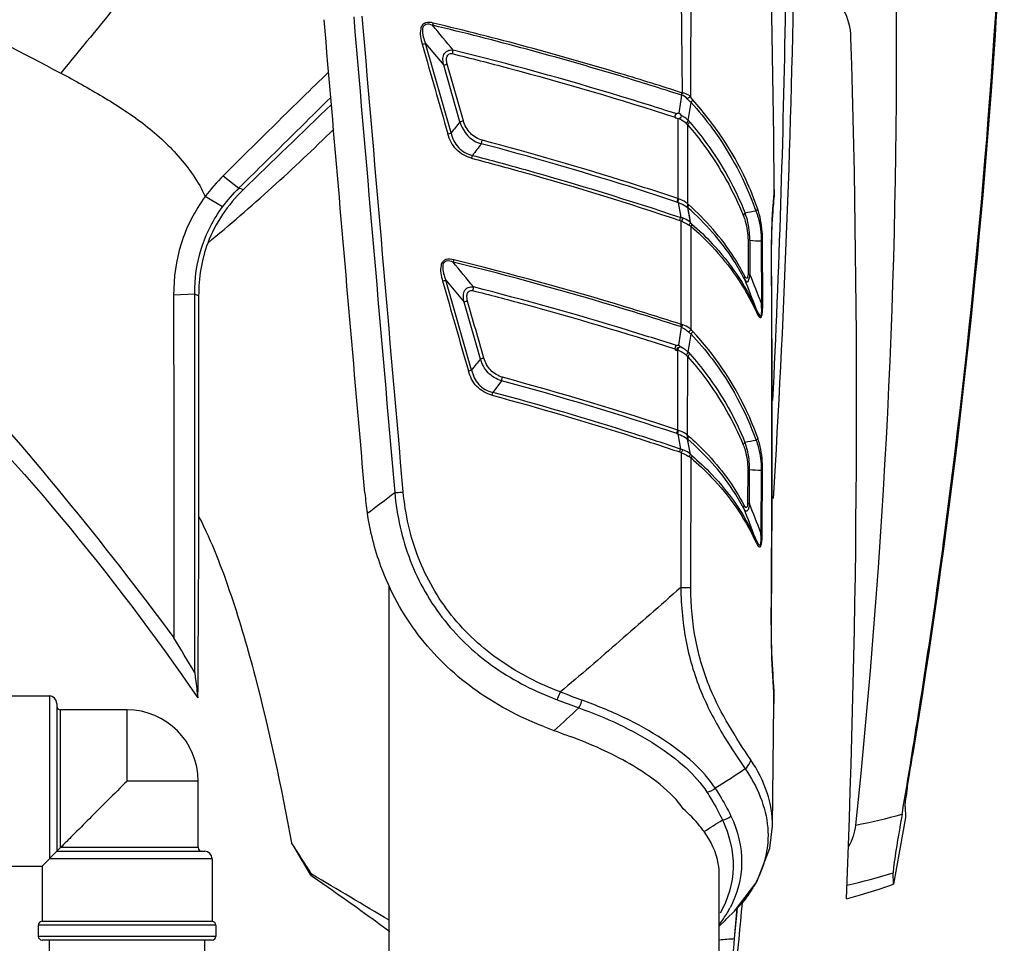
# Model space of a CAD drawing. Header units: millimetres. Extents: x 0 to 4000, y 0 to 3000.
# Tile 117 of 119: x 2702 to 2969, y 1925 to 2175. Entities that reach past the tile are written whole.
import ezdxf

# ---------------------------------------------------------------- set-up
doc = ezdxf.new("R2010")
doc.units = ezdxf.units.MM
doc.header["$LTSCALE"] = 219.99956
doc.layers.get('0').update_dxf_attribs({"linetype": 'CONTINUOUS'})
doc.layers.add('ASSI', color=7, linetype='CONTINUOUS')

msp = doc.modelspace()

# ---------------------------------------------------------------- linework, layer by layer
at = {"color": 7, "linetype": 'CONTINUOUS'}
for p, q in [((2812.21, 2168.35), (2817.15, 2162.43)), ((2821.54, 2147.12), (2817.15, 2162.43)), ((2883.31, 2147.53), (2884.06, 2152.4)), ((2757.34, 2124.17), (2752.64, 2126.95)), ((2817.71, 2104.35), (2822.68, 2098.38)), ((2827.09, 2082.99), (2822.67, 2098.38)), ((2881.44, 2091.65), (2880.71, 2086.68)), ((2883.31, 2084.87), (2884.06, 2089.77)), ((2880.13, 2085.24), (2880.16, 2085.59)), ((2880.46, 2063.78), (2880.49, 2085.48)), ((2832.78, 2077.14), (2830.45, 2073.99)), ((2802.41, 1859.78), (2802.41, 2021.49)), ((2693.49, 1991.88), (2710.49, 1991.88)), ((2712.49, 1989.88), (2712.49, 1949.88)), ((2906.07, 1956.7), (2906.51, 1989.79)), ((2942.01, 1961.88), (2942.09, 1959.03)), ((2942.09, 1959.03), (2938.86, 1941.03)), ((2712.49, 1949.88), (2708.49, 1945.88)), ((2713.49, 1950.88), (2712.49, 1949.88)), ((2712.49, 1949.88), (2752.49, 1949.88)), ((2754.49, 1947.88), (2754.49, 1930.88)), ((2693.49, 1945.88), (2708.49, 1945.88)), ((2708.49, 1945.88), (2708.49, 1930.88)), ((2891.71, 1859.78), (2891.71, 1943.54)), ((2938.86, 1941.03), (2938.77, 1944.07)), ((2895.86, 1926.3), (2896.53, 1934.61)), ((2896.54, 1933.6), (2896.63, 1934.61)), ((2895.79, 1933.66), (2893.78, 1931.68)), ((2895.86, 1933.73), (2895.79, 1933.66)), ((2895.86, 1926.3), (2896.54, 1933.6)), ((2707.49, 1929.88), (2707.49, 1926.88)), ((2754.49, 1930.88), (2708.49, 1930.88)), ((2755.49, 1929.88), (2755.49, 1926.88)), ((2754.49, 1925.88), (2708.49, 1925.88)), ((2710.49, 1911.38), (2710.49, 1925.88)), ((2752.49, 1911.38), (2752.49, 1925.88))]:
    msp.add_line(p, q, dxfattribs=at)
at = {"color": 9, "linetype": 'CONTINUOUS'}
for p, q in [((2819.15, 2144.15), (2812.21, 2168.35)), ((2822.47, 2147.39), (2818.08, 2162.7)), ((2879.7, 2148.42), (2879.89, 2148.36)), ((2879.7, 2148.42), (2879.79, 2148.39)), ((2879.79, 2148.39), (2879.89, 2148.36)), ((2880.08, 2149.33), (2879.99, 2149.36)), ((2880.08, 2149.33), (2879.99, 2149.36)), ((2880.5, 2147.95), (2880.51, 2126.39)), ((2757.48, 2132.56), (2761.77, 2129.25)), ((2762.89, 2128.78), (2761.76, 2129.26)), ((2880.55, 2125.36), (2881.28, 2121.25)), ((2883.96, 2119.9), (2883.18, 2123.95)), ((2881.42, 2092.36), (2881.44, 2120.28)), ((2884.1, 2090.99), (2884.13, 2118.83)), ((2899.98, 2115.11), (2899.48, 2115.11)), ((2899.48, 2115.11), (2899.5, 2105.96)), ((2899.98, 2115.11), (2900, 2105.96)), ((2903.06, 2114.92), (2903.43, 2114.92)), ((2903.07, 2114.92), (2903.12, 2098.03)), ((2903.48, 2098.03), (2903.43, 2114.92)), ((2905.83, 2113.96), (2905.88, 2113.97)), ((2824.68, 2080.03), (2817.71, 2104.35)), ((2899.5, 2105.96), (2900, 2105.96)), ((2749.8, 2100.55), (2744.09, 2100.31)), ((2749.8, 2100.54), (2749.88, 2100.52)), ((2749.88, 2100.52), (2750.87, 2100.1)), ((2903.48, 2098.03), (2903.12, 2098.03)), ((2879.68, 2085.74), (2879.77, 2085.72)), ((2879.68, 2085.74), (2879.77, 2085.72)), ((2880.34, 2085.53), (2880.16, 2085.59)), ((2883.15, 2062.36), (2883.18, 2083.63)), ((2880.5, 2062.75), (2881.22, 2058.65)), ((2883.9, 2057.3), (2883.15, 2061.34)), ((2881.37, 2057.69), (2881.3, 2021.18)), ((2883.99, 2021.2), (2884.06, 2056.25)), ((2899.4, 2053.13), (2899.35, 2043.9)), ((2899.92, 2053.13), (2899.4, 2053.13)), ((2899.86, 2043.9), (2899.92, 2053.13)), ((2903.06, 2052.94), (2902.97, 2035.98)), ((2903.06, 2052.94), (2903.43, 2052.93)), ((2903.34, 2035.98), (2903.43, 2052.93)), ((2899.35, 2043.9), (2899.86, 2043.9)), ((2903.34, 2035.98), (2902.97, 2035.98)), ((2905.8, 2011.1), (2905.75, 2011.1)), ((2710.49, 1991.88), (2710.49, 1947.88)), ((2906.51, 1989.95), (2906.51, 1989.79)), ((2713.49, 1950.88), (2713.49, 1988.13)), ((2750.74, 1950.88), (2713.49, 1950.88)), ((2754.49, 1947.88), (2710.49, 1947.88)), ((2895.85, 1933.74), (2895.79, 1933.66)), ((2895.86, 1933.73), (2895.79, 1933.66)), ((2755.49, 1929.88), (2707.49, 1929.88)), ((2755.49, 1926.88), (2707.49, 1926.88))]:
    msp.add_line(p, q, dxfattribs=at)
at = {"color": 7, "linetype": 'CONTINUOUS'}
for points in [[(2906.59, 2128.81), (2906.44, 2143.23), (2905.24, 2219.74)], [(2905.88, 2113.97), (2905.9, 2116.87), (2906.05, 2120.72), (2906.24, 2123.53), (2906.39, 2125.42), (2906.49, 2126.74), (2906.55, 2127.69), (2906.58, 2128.4), (2906.59, 2128.82)], [(2905.8, 2011.1), (2905.99, 2044.84), (2906.01, 2080), (2905.88, 2113.97)], [(2879.76, 2085.73), (2879.75, 2085.78), (2879.74, 2085.85), (2879.74, 2085.92)], [(2880.65, 2086.05), (2880.6, 2086.03), (2880.54, 2086.01), (2880.49, 2085.99)], [(2906.51, 1989.95), (2906.45, 1992.81), (2906.22, 1997.14), (2905.97, 2002.03), (2905.82, 2007.22), (2905.8, 2011.1)], [(2895.86, 1933.73), (2901.85, 1941.58), (2905.39, 1950.76), (2906.07, 1956.7)], [(2926.09, 1937.02), (2929.91, 1938.08), (2935, 1939.68), (2938.86, 1941.03)], [(2891.71, 1929.64), (2893.28, 1931.19), (2893.78, 1931.68)]]:
    msp.add_lwpolyline(points, dxfattribs=at)
at = {"color": 9, "linetype": 'CONTINUOUS'}
for points in [[(2880.71, 2126.32), (2880.64, 2126.34), (2880.57, 2126.37), (2880.51, 2126.39)], [(2880.23, 2125.46), (2880.33, 2125.43), (2880.44, 2125.39), (2880.55, 2125.36)], [(2883.05, 2124.06), (2883.1, 2124.02), (2883.15, 2123.98), (2883.18, 2123.95)], [(2883.95, 2119.9), (2883.7, 2121.24), (2883.18, 2123.95)], [(2881.44, 2091.65), (2881.37, 2091.69), (2881.29, 2091.73), (2881.21, 2091.76)], [(2880.19, 2062.85), (2880.29, 2062.81), (2880.39, 2062.78), (2880.5, 2062.75)], [(2883.89, 2057.3), (2883.65, 2058.64), (2883.41, 2059.98), (2883.16, 2061.33)]]:
    msp.add_lwpolyline(points, dxfattribs=at)
at = {"color": 7, "linetype": 'CONTINUOUS'}
msp.add_circle((2880.58, 2148.73), 0.784, dxfattribs=at)
at = {"color": 9, "linetype": 'CONTINUOUS'}
for centre, radius, start, end in [((-282.17, 2135.1), 3163.97, 0.35929, 1.1882), ((12879.4, 2111.6), 9995.6, 179.489095, 179.756719), ((2783.05, 2266.55), 102.44, 286.038, 286.4985), ((2852.06, 2044.33), 123.15, 106.0173, 106.4679), ((2856.42, 2029.15), 123.02, 106.018, 106.4695), ((2877.8, 2141.15), 7.5, 65.0165, 65.7979), ((2877.87, 2141.41), 8.23, 59.2929, 64.9816), ((2400.4, 2539.68), 552.67, 309.6858, 314.4514), ((2897.38, 2120.84), 17.76, 161.7858, 164.9237), ((2941.9, 1892.32), 234.18, 99.8999, 100.6277), ((2905.21, 2175.56), 60.67, 265.0545, 267.9764), ((-4494.7, 2067.8), 7400.67, 359.561023, 0.357418), ((2089.17, 1783.16), 872.73, 21.14871, 21.70809), ((2849.86, 2007.26), 95.09, 106.0288, 106.6113), ((2904.06, 2077.97), 24.89, 161.9566, 162.3243), ((2904.06, 2077.97), 24.9, 161.5899, 161.957), ((2903.7, 2078.09), 24.52, 161.2189, 161.5903), ((2904.43, 2079.18), 24.76, 164.3404, 165.2617), ((2903.81, 2079.36), 24.11, 163.8729, 164.3414), ((2854.24, 1991.97), 94.98, 106.0298, 106.6134), ((2877.27, 2077.39), 8.71, 65.9947, 68.2583), ((2604.04, 1232.27), 876.26, 71.61153, 74.84812), ((2604.98, 1235.69), 871.74, 71.59734, 74.85187), ((2981.52, 1591.54), 476.2, 99.6542, 100.0207), ((2871.74, 2060.89), 9.73, 341.9998, 346.3848), ((2905.2, 2112.81), 59.91, 264.9362, 267.9505), ((1684.27, 3521.98), 1851.89, 306.9125, 307.19926), ((2155.3, 1747.3), 801.46, 21.1122, 21.71991), ((2998.29, 2381.2), 416.02, 248.9271, 249.7965), ((2993.53, 2374.13), 410.01, 249.1885, 250.0632), ((4829.16, -158.21), 2917.45, 132.61843, 132.79637), ((2655.42, 2335.56), 445.58, 301.4014, 302.1601), ((2907.04, 2077.48), 122.4, 280.1262, 286.1816), ((2896.86, 2076.86), 139.25, 282.1818, 287.5151), ((2867.92, 1948.72), 30.21, 326.6884, 332.0589), ((2868.18, 1960.75), 38.68, 315.6975, 319.4381), ((2866.02, 1949.97), 32.48, 322.291, 326.6916), ((2816.56, 2902.12), 979.04, 274.40197, 274.64586)]:
    msp.add_arc(centre, radius, start, end, dxfattribs=at)
at = {"color": 7, "linetype": 'CONTINUOUS'}
for centre, radius, start, end in [((-437.52, 2247.29), 3350, 356.54232, 358.98828), ((-345.84, 2230.47), 3255.92, 357.20643, 359.07398), ((-321.15, 2070.87), 3250, 357.63949, 1.74578), ((6030.71, -1230.79), 4686.72, 133.80101, 134.20689), ((2880.52, 2085.92), 0.784, 25.7526, 180.0834), ((2877.11, 2053.84), 81.58, 184.9682, 188.8476), ((780.14, 823.71), 2293.24, 30.80775, 31.08106), ((2710.49, 1989.88), 2, 0, 90), ((2713.49, 1989.13), 1, 180, 270), ((3001.83, 2391.43), 437.2, 248.875, 249.873), ((936.64, 2303.8), 2033.8, 350.26496, 350.71906), ((2751.74, 1950.88), 1, 180, 270), ((2752.49, 1947.88), 2, 0, 90), ((1753.36, 1292.75), 1216.81, 32.34119, 32.81499), ((2043, 1507.55), 857.31, 30.55756, 31.24042), ((-437.52, 2247.29), 3350, 353.99836, 354.66803), ((2708.49, 1929.88), 1, 90, 180), ((2754.49, 1929.88), 1, 0, 90), ((2708.49, 1926.88), 1, 180, 270), ((2754.49, 1926.88), 1, 270, 360)]:
    msp.add_arc(centre, radius, start, end, dxfattribs=at)
for points, knots in [([(2937.67, 2255.3), (2938.76, 2230.32), (2941.29, 2130.8), (2936.39, 2031.1), (2928.56, 1956.98)], [0, 0, 0, 0, 0.25125, 1, 1, 1, 1]), ([(2943.81, 1975.8), (2947.05, 1995.62), (2958.85, 2075.21), (2965.95, 2155.49), (2968.62, 2215.8)], [0, 0, 0, 0, 0.249697, 1, 1, 1, 1]), ([(2968.82, 2215.78), (2967.93, 2195.66), (2963.19, 2115.35), (2953.73, 2035.31), (2943.99, 1975.79)], [0, 0, 0, 0, 0.250291, 1, 1, 1, 1]), ([(2795.84, 2046.78), (2794.91, 2057.42), (2791.21, 2100.09), (2787.54, 2142.75), (2784.81, 2174.77)], [0, 0, 0, 0, 0.249581, 1, 1, 1, 1]), ([(2786.02, 2160.61), (2783.67, 2158.32), (2774.12, 2149.01), (2764.62, 2139.65), (2757.48, 2132.56)], [0, 0, 0, 0, 0.24613, 1, 1, 1, 1]), ([(2761.76, 2129.26), (2763.86, 2131.32), (2772.14, 2139.48), (2780.42, 2147.65), (2786.6, 2153.75)], [0, 0, 0, 0, 0.253145, 1, 1, 1, 1]), ([(2752.64, 2126.95), (2749.78, 2123.1), (2745.38, 2114.49), (2744.09, 2104.97), (2744.09, 2100.31)], [0, 0, 0, 0, 0.507337, 1, 1, 1, 1]), ([(2749.79, 2100.55), (2749.79, 2104.75), (2750.93, 2113.2), (2754.86, 2120.8), (2757.35, 2124.15)], [0, 0, 0, 0, 0.501804, 1, 1, 1, 1]), ([(2648.31, 2105.97), (2656.44, 2099.21), (2694.72, 2064.99), (2727.52, 2024.87), (2750.67, 1991.34)], [0, 0, 0, 0, 0.205947, 1, 1, 1, 1]), ([(2660.8, 2105.81), (2668.25, 2098.12), (2697.68, 2066.83), (2724.96, 2033.51), (2744.16, 2007.59)], [0, 0, 0, 0, 0.249152, 1, 1, 1, 1]), ([(2749.79, 1998.21), (2749.79, 2006.72), (2749.79, 2040.83), (2749.8, 2074.94), (2749.8, 2100.54)], [0, 0, 0, 0, 0.249576, 1, 1, 1, 1]), ([(2880.24, 2085.83), (2880.23, 2085.81), (2880.2, 2085.77), (2880.19, 2085.73), (2880.19, 2085.71)], [0, 0, 0, 0, 0.504352, 1, 1, 1, 1]), ([(2880.19, 2085.71), (2880.19, 2085.69), (2880.19, 2085.66), (2880.2, 2085.63), (2880.21, 2085.61)], [0, 0, 0, 0, 0.468454, 1, 1, 1, 1]), ([(2880.49, 2085.99), (2880.44, 2085.96), (2880.36, 2085.92), (2880.28, 2085.86), (2880.24, 2085.83)], [0, 0, 0, 0, 0.50134, 1, 1, 1, 1]), ([(2880.84, 2086.13), (2880.81, 2086.12), (2880.75, 2086.09), (2880.69, 2086.06), (2880.66, 2086.04)], [0, 0, 0, 0, 0.496599, 1, 1, 1, 1]), ([(2844.26, 1983.61), (2837.54, 1986.2), (2824.94, 1992.84), (2811.96, 2005.37), (2804.29, 2017.15), (2799.33, 2028.17), (2797.26, 2036.43), (2796.5, 2041.29)], [0, 0, 0, 0, 0.281891, 0.544093, 0.676544, 0.81052, 1, 1, 1, 1]), ([(2750.95, 2040.35), (2754.41, 2033.53), (2759.94, 2019.18), (2768.47, 1989.76), (2773.2, 1967.24), (2776, 1952.18)], [0, 0, 0, 0, 0.249921, 0.499935, 1, 1, 1, 1]), ([(2749.79, 1998.21), (2749.86, 1997.61), (2750.14, 1995.32), (2750.44, 1993.03), (2750.67, 1991.34)], [0, 0, 0, 0, 0.261448, 1, 1, 1, 1]), ([(2881.95, 1961.36), (2881.95, 1961.36), (2880.49, 1963.6), (2876.17, 1968.02), (2865.69, 1974.98), (2857.03, 1978.87), (2851.39, 1980.93)], [0, 0, 0, 0, 0.000502, 0.27923, 0.54647, 1, 1, 1, 1]), ([(2942.01, 1961.88), (2941.99, 1962.36), (2942.2, 1963.84), (2942.56, 1966.77), (2943.21, 1970.94), (2943.71, 1974.09), (2943.99, 1975.79)], [0, 0, 0, 0, 0.101309, 0.318024, 0.632085, 1, 1, 1, 1]), ([(2731.49, 1968.88), (2729.75, 1967.15), (2726.36, 1963.74), (2721.47, 1958.86), (2717.21, 1954.59), (2714.6, 1952), (2713.49, 1950.88)], [0, 0, 0, 0, 0.289292, 0.566607, 0.814371, 1, 1, 1, 1]), ([(2887.58, 1955.25), (2887.2, 1955.77), (2885.49, 1957.96), (2883.53, 1959.95), (2881.95, 1961.36)], [0, 0, 0, 0, 0.234557, 1, 1, 1, 1]), ([(2941.15, 1959.9), (2940.5, 1956.14), (2939.65, 1951.32), (2938.91, 1946.04), (2938.76, 1944.51), (2938.77, 1944.07)], [0, 0, 0, 0, 0.713822, 0.916981, 1, 1, 1, 1]), ([(2891.71, 1943.54), (2891.71, 1944.53), (2891.34, 1948.71), (2889.45, 1952.67), (2887.58, 1955.25)], [0, 0, 0, 0, 0.23695, 1, 1, 1, 1]), ([(2781.42, 1943.7), (2781.39, 1943.65), (2781.33, 1943.55), (2781.27, 1943.46), (2781.25, 1943.41)], [0, 0, 0, 0, 0.504729, 1, 1, 1, 1]), ([(2781.25, 1943.41), (2783.15, 1942.1), (2790.3, 1937.11), (2797.38, 1932.02), (2802.54, 1928.22)], [0, 0, 0, 0, 0.265382, 1, 1, 1, 1]), ([(2893.83, 1899.14), (2893.74, 1899.78), (2893.83, 1902.24), (2894.17, 1907.76), (2894.92, 1916.17), (2895.53, 1922.78), (2895.86, 1926.3)], [0, 0, 0, 0, 0.071012, 0.269116, 0.610556, 1, 1, 1, 1])]:
    msp.add_open_spline(points, degree=3, knots=knots, dxfattribs=at)
at = {"color": 9, "linetype": 'CONTINUOUS'}
for points, knots in [([(2774.89, 2238.62), (2765, 2225.6), (2744.99, 2199.17), (2724.29, 2173.26), (2713.55, 2160.33)], [0, 0, 0, 0, 0.493169, 1, 1, 1, 1]), ([(2627.57, 2200.13), (2635.5, 2196.98), (2664.69, 2184.9), (2693.18, 2171.14), (2713.55, 2160.33)], [0, 0, 0, 0, 0.270025, 1, 1, 1, 1]), ([(2814.34, 2173.86), (2813.65, 2174.03), (2812.52, 2174.18), (2811.28, 2173.34), (2810.74, 2171.98), (2810.83, 2170.18), (2811.15, 2168.8), (2811.34, 2168.12)], [0, 0, 0, 0, 0.24862, 0.37339, 0.498839, 0.749033, 1, 1, 1, 1]), ([(2814.17, 2173.25), (2813.59, 2173.46), (2812.58, 2173.79), (2811.49, 2172.95), (2811.36, 2171.98), (2811.43, 2171.05), (2811.69, 2169.82), (2811.99, 2168.93), (2812.21, 2168.35)], [0, 0, 0, 0, 0.248545, 0.372029, 0.497408, 0.623038, 0.74873, 1, 1, 1, 1]), ([(2881.74, 2154.94), (2876.2, 2156.73), (2853.93, 2163.69), (2831.38, 2169.79), (2814.34, 2173.86)], [0, 0, 0, 0, 0.249206, 1, 1, 1, 1]), ([(2881.48, 2154.35), (2875.96, 2156.14), (2853.71, 2163.09), (2831.19, 2169.18), (2814.17, 2173.25)], [0, 0, 0, 0, 0.249214, 1, 1, 1, 1]), ([(2817.15, 2162.43), (2817.05, 2162.91), (2816.9, 2163.88), (2817.03, 2165.4), (2818.16, 2166.53), (2819.21, 2166.64), (2819.68, 2166.55)], [0, 0, 0, 0, 0.251405, 0.501802, 0.750334, 1, 1, 1, 1]), ([(2818.08, 2162.7), (2818, 2163.08), (2817.91, 2163.8), (2817.94, 2164.82), (2818.54, 2165.53), (2819.13, 2165.66), (2819.43, 2165.59)], [0, 0, 0, 0, 0.302859, 0.581581, 0.759808, 1, 1, 1, 1]), ([(2819.43, 2165.59), (2824.51, 2164.33), (2844.75, 2159.14), (2864.8, 2153.23), (2879.7, 2148.42)], [0, 0, 0, 0, 0.250614, 1, 1, 1, 1]), ([(2879.99, 2149.36), (2875.03, 2150.96), (2855.08, 2157.22), (2834.92, 2162.78), (2819.69, 2166.55)], [0, 0, 0, 0, 0.249272, 1, 1, 1, 1]), ([(2713.55, 2160.33), (2717.39, 2158.31), (2724.97, 2154.08), (2735.97, 2147.03), (2744.12, 2139.67), (2749.52, 2132.77), (2751.78, 2128.97), (2752.64, 2126.95)], [0, 0, 0, 0, 0.248712, 0.498116, 0.748317, 0.874149, 1, 1, 1, 1]), ([(2883.89, 2154.05), (2883.76, 2154.16), (2883.12, 2154.62), (2882.34, 2154.87), (2881.74, 2154.94)], [0, 0, 0, 0, 0.227288, 1, 1, 1, 1]), ([(2884.06, 2152.4), (2886.07, 2150.2), (2893.35, 2141.34), (2898.81, 2131.01), (2901.64, 2123.01)], [0, 0, 0, 0, 0.260106, 1, 1, 1, 1]), ([(2902.08, 2123.68), (2901.16, 2126.3), (2896.87, 2136.92), (2890.38, 2146.64), (2884.55, 2153.07)], [0, 0, 0, 0, 0.242251, 1, 1, 1, 1]), ([(2821.54, 2147.13), (2821.96, 2145.76), (2823.37, 2143.15), (2825.97, 2141.56), (2827.36, 2141.22)], [0, 0, 0, 0, 0.500796, 1, 1, 1, 1]), ([(2827.61, 2142.16), (2826.41, 2142.51), (2824.08, 2143.84), (2822.86, 2146.18), (2822.47, 2147.39)], [0, 0, 0, 0, 0.497429, 1, 1, 1, 1]), ([(2883.74, 2147.05), (2885.37, 2145.17), (2891.35, 2137.64), (2896.06, 2129.1), (2898.71, 2122.48)], [0, 0, 0, 0, 0.258235, 1, 1, 1, 1]), ([(2883.18, 2146.28), (2884.81, 2144.41), (2890.81, 2136.89), (2895.56, 2128.38), (2898.25, 2121.77)], [0, 0, 0, 0, 0.257954, 1, 1, 1, 1]), ([(2824.72, 2137.3), (2823.18, 2137.71), (2820.2, 2139.36), (2818.73, 2142.37), (2818.29, 2143.91)], [0, 0, 0, 0, 0.499039, 1, 1, 1, 1]), ([(2819.15, 2144.15), (2819.49, 2142.72), (2820.75, 2139.89), (2823.54, 2138.4), (2824.97, 2138.08)], [0, 0, 0, 0, 0.501246, 1, 1, 1, 1]), ([(2880.51, 2126.4), (2876.15, 2127.85), (2858.65, 2133.52), (2840.97, 2138.63), (2827.61, 2142.16)], [0, 0, 0, 0, 0.249315, 1, 1, 1, 1]), ([(2880.23, 2125.46), (2875.88, 2126.91), (2858.36, 2132.59), (2840.67, 2137.71), (2827.31, 2141.23)], [0, 0, 0, 0, 0.249321, 1, 1, 1, 1]), ([(2824.72, 2137.3), (2829.47, 2136.06), (2848.39, 2130.93), (2867.14, 2125.16), (2881.06, 2120.49)], [0, 0, 0, 0, 0.250626, 1, 1, 1, 1]), ([(2824.97, 2138.07), (2829.72, 2136.83), (2848.63, 2131.7), (2867.36, 2125.93), (2881.28, 2121.26)], [0, 0, 0, 0, 0.250633, 1, 1, 1, 1]), ([(2906.58, 2128.54), (2906.54, 2126.68), (2905.96, 2121.84), (2905.8, 2116.97), (2905.83, 2113.96)], [0, 0, 0, 0, 0.382597, 1, 1, 1, 1]), ([(2906.59, 2128.81), (2906.59, 2128.76), (2906.59, 2128.68), (2906.58, 2128.59), (2906.58, 2128.54)], [0, 0, 0, 0, 0.477999, 1, 1, 1, 1]), ([(2883.17, 2124.96), (2883.01, 2125.11), (2882.27, 2125.7), (2881.39, 2126.07), (2880.71, 2126.32)], [0, 0, 0, 0, 0.228299, 1, 1, 1, 1]), ([(2880.55, 2125.36), (2880.78, 2125.28), (2881.66, 2124.94), (2882.53, 2124.51), (2883.05, 2124.06)], [0, 0, 0, 0, 0.267916, 1, 1, 1, 1]), ([(2883.4, 2124.78), (2883.37, 2124.81), (2883.3, 2124.87), (2883.23, 2124.93), (2883.19, 2124.96)], [0, 0, 0, 0, 0.503952, 1, 1, 1, 1]), ([(2898.54, 2104.62), (2897.64, 2106.37), (2893.48, 2113.5), (2887.92, 2119.8), (2883.2, 2123.93)], [0, 0, 0, 0, 0.238488, 1, 1, 1, 1]), ([(2898.6, 2105.41), (2897.71, 2107.16), (2893.61, 2114.31), (2888.09, 2120.61), (2883.4, 2124.78)], [0, 0, 0, 0, 0.238385, 1, 1, 1, 1]), ([(2901.64, 2123.01), (2901.86, 2122.46), (2902.73, 2119.85), (2903.08, 2117.07), (2903.06, 2114.92)], [0, 0, 0, 0, 0.216722, 1, 1, 1, 1]), ([(2903.43, 2114.92), (2903.43, 2115.75), (2903.3, 2118.7), (2902.77, 2121.66), (2902.08, 2123.68)], [0, 0, 0, 0, 0.278628, 1, 1, 1, 1]), ([(2881.44, 2120.28), (2881.57, 2120.47), (2881.74, 2120.7), (2881.88, 2120.94), (2881.9, 2120.99)], [0, 0, 0, 0, 0.801072, 1, 1, 1, 1]), ([(2883.96, 2119.89), (2883.83, 2120.01), (2883.22, 2120.5), (2882.51, 2120.84), (2881.96, 2121.06)], [0, 0, 0, 0, 0.232097, 1, 1, 1, 1]), ([(2898.25, 2121.77), (2898.44, 2121.3), (2899.17, 2119.15), (2899.47, 2116.86), (2899.48, 2115.11)], [0, 0, 0, 0, 0.227117, 1, 1, 1, 1]), ([(2899.98, 2115.11), (2899.98, 2115.81), (2899.86, 2118.31), (2899.35, 2120.8), (2898.71, 2122.48)], [0, 0, 0, 0, 0.280288, 1, 1, 1, 1]), ([(2881.44, 2120.28), (2881.63, 2120.21), (2882.35, 2119.91), (2883.05, 2119.56), (2883.51, 2119.22)], [0, 0, 0, 0, 0.267728, 1, 1, 1, 1]), ([(2884.13, 2118.83), (2886.07, 2117.17), (2893.02, 2110.51), (2898.64, 2102.42), (2901.58, 2096)], [0, 0, 0, 0, 0.265837, 1, 1, 1, 1]), ([(2884.31, 2119.51), (2886.23, 2117.84), (2893.15, 2111.18), (2898.71, 2103.08), (2901.6, 2096.65)], [0, 0, 0, 0, 0.26588, 1, 1, 1, 1]), ([(2819.86, 2109.85), (2819.18, 2110.01), (2818.04, 2110.18), (2816.79, 2109.35), (2816.24, 2107.99), (2816.33, 2106.18), (2816.65, 2104.8), (2816.85, 2104.12)], [0, 0, 0, 0, 0.248647, 0.373439, 0.498872, 0.749044, 1, 1, 1, 1]), ([(2819.69, 2109.23), (2819.11, 2109.45), (2818.1, 2109.79), (2816.99, 2108.96), (2816.86, 2107.99), (2816.93, 2107.06), (2817.19, 2105.83), (2817.49, 2104.93), (2817.71, 2104.35)], [0, 0, 0, 0, 0.248569, 0.372037, 0.497432, 0.623064, 0.748753, 1, 1, 1, 1]), ([(2881.42, 2092.36), (2876.36, 2094), (2856, 2100.37), (2835.41, 2106.02), (2819.86, 2109.84)], [0, 0, 0, 0, 0.249231, 1, 1, 1, 1]), ([(2881.21, 2091.76), (2876.15, 2093.39), (2855.81, 2099.76), (2835.23, 2105.41), (2819.69, 2109.23)], [0, 0, 0, 0, 0.249238, 1, 1, 1, 1]), ([(2898.54, 2104.62), (2898.64, 2104.44), (2898.82, 2104.19), (2899.06, 2103.89), (2899.42, 2103.82), (2899.65, 2104.27), (2899.92, 2104.93), (2899.95, 2105.56), (2900, 2105.96)], [0, 0, 0, 0, 0.188789, 0.268331, 0.336229, 0.467391, 0.64665, 1, 1, 1, 1]), ([(2899.5, 2105.96), (2899.51, 2105.68), (2899.43, 2105.36), (2899.3, 2104.79), (2898.79, 2104.96), (2898.71, 2105.25), (2898.6, 2105.41)], [0, 0, 0, 0, 0.408346, 0.554404, 0.715119, 1, 1, 1, 1]), ([(2822.68, 2098.38), (2822.57, 2098.86), (2822.42, 2099.83), (2822.55, 2101.36), (2823.69, 2102.47), (2824.74, 2102.58), (2825.22, 2102.49)], [0, 0, 0, 0, 0.251424, 0.501825, 0.750336, 1, 1, 1, 1]), ([(2880.18, 2086.62), (2875.65, 2088.08), (2857.46, 2093.81), (2839.09, 2098.96), (2825.22, 2102.49)], [0, 0, 0, 0, 0.249295, 1, 1, 1, 1]), ([(2823.6, 2098.65), (2823.52, 2099.03), (2823.43, 2099.75), (2823.45, 2100.77), (2824.07, 2101.47), (2824.66, 2101.6), (2824.95, 2101.53)], [0, 0, 0, 0, 0.303064, 0.581618, 0.758408, 1, 1, 1, 1]), ([(2824.95, 2101.53), (2829.57, 2100.36), (2847.93, 2095.53), (2866.14, 2090.12), (2879.68, 2085.74)], [0, 0, 0, 0, 0.250606, 1, 1, 1, 1]), ([(2901.58, 2096), (2901.78, 2095.57), (2902.09, 2095), (2902.48, 2094.32), (2903.08, 2094.15), (2903.3, 2094.99), (2903.46, 2096.15), (2903.48, 2097.28), (2903.48, 2098.03)], [0, 0, 0, 0, 0.227875, 0.316099, 0.375258, 0.476286, 0.638659, 1, 1, 1, 1]), ([(2901.6, 2096.65), (2901.91, 2095.92), (2903.41, 2092.92), (2903.19, 2096.9), (2903.11, 2098.03)], [0, 0, 0, 0, 0.411089, 1, 1, 1, 1]), ([(2884.1, 2090.99), (2883.95, 2091.12), (2883.27, 2091.66), (2882.47, 2092.03), (2881.84, 2092.25)], [0, 0, 0, 0, 0.230011, 1, 1, 1, 1]), ([(2884.06, 2089.77), (2886.07, 2087.63), (2893.38, 2079.01), (2898.85, 2068.85), (2901.67, 2060.99)], [0, 0, 0, 0, 0.260634, 1, 1, 1, 1]), ([(2902.11, 2061.65), (2901.2, 2064.22), (2896.92, 2074.67), (2890.4, 2084.19), (2884.54, 2090.43)], [0, 0, 0, 0, 0.241857, 1, 1, 1, 1]), ([(2883.31, 2084.87), (2883.17, 2085.01), (2882.55, 2085.57), (2881.8, 2085.98), (2881.22, 2086.26)], [0, 0, 0, 0, 0.23424, 1, 1, 1, 1]), ([(2833.08, 2078.07), (2831.89, 2078.43), (2829.6, 2079.75), (2828.39, 2082.07), (2828.02, 2083.26)], [0, 0, 0, 0, 0.497467, 1, 1, 1, 1]), ([(2880.34, 2085.53), (2880.36, 2085.52), (2880.41, 2085.5), (2880.47, 2085.49), (2880.49, 2085.48)], [0, 0, 0, 0, 0.49956, 1, 1, 1, 1]), ([(2883.18, 2083.63), (2884.8, 2081.81), (2890.79, 2074.53), (2895.52, 2066.22), (2898.2, 2059.76)], [0, 0, 0, 0, 0.258278, 1, 1, 1, 1]), ([(2883.74, 2084.4), (2885.37, 2082.59), (2891.34, 2075.28), (2896.02, 2066.94), (2898.66, 2060.47)], [0, 0, 0, 0, 0.258587, 1, 1, 1, 1]), ([(2832.78, 2077.14), (2831.44, 2077.55), (2828.86, 2079.04), (2827.51, 2081.65), (2827.09, 2082.99)], [0, 0, 0, 0, 0.49933, 1, 1, 1, 1]), ([(2830.19, 2073.22), (2828.67, 2073.63), (2825.73, 2075.28), (2824.27, 2078.26), (2823.83, 2079.79)], [0, 0, 0, 0, 0.499036, 1, 1, 1, 1]), ([(2824.68, 2080.03), (2825.03, 2078.61), (2826.28, 2075.8), (2829.04, 2074.32), (2830.45, 2073.99)], [0, 0, 0, 0, 0.501214, 1, 1, 1, 1]), ([(2830.19, 2073.22), (2843.02, 2069.77), (2860, 2064.78), (2876.81, 2059.28), (2881, 2057.88)], [0, 0, 0, 0, 0.750679, 1, 1, 1, 1]), ([(2881.22, 2058.65), (2877.04, 2060.06), (2860.24, 2065.56), (2843.26, 2070.54), (2830.45, 2073.99)], [0, 0, 0, 0, 0.249315, 1, 1, 1, 1]), ([(2880.67, 2063.71), (2880.63, 2063.72), (2880.56, 2063.74), (2880.5, 2063.77), (2880.46, 2063.78)], [0, 0, 0, 0, 0.496785, 1, 1, 1, 1]), ([(2880.5, 2062.75), (2880.74, 2062.66), (2881.62, 2062.33), (2882.48, 2061.91), (2883.01, 2061.46)], [0, 0, 0, 0, 0.268975, 1, 1, 1, 1]), ([(2883.15, 2062.36), (2882.98, 2062.51), (2882.24, 2063.09), (2881.35, 2063.46), (2880.66, 2063.71)], [0, 0, 0, 0, 0.228658, 1, 1, 1, 1]), ([(2883.37, 2062.18), (2883.33, 2062.21), (2883.27, 2062.28), (2883.19, 2062.33), (2883.15, 2062.36)], [0, 0, 0, 0, 0.503617, 1, 1, 1, 1]), ([(2883.37, 2062.18), (2884.98, 2060.79), (2890.83, 2055.25), (2895.69, 2048.64), (2898.43, 2043.38)], [0, 0, 0, 0, 0.26404, 1, 1, 1, 1]), ([(2883.01, 2061.46), (2883.03, 2061.44), (2883.09, 2061.4), (2883.13, 2061.36), (2883.16, 2061.33)], [0, 0, 0, 0, 0.491412, 1, 1, 1, 1]), ([(2898.36, 2042.59), (2897.46, 2044.29), (2893.34, 2051.24), (2887.83, 2057.34), (2883.16, 2061.33)], [0, 0, 0, 0, 0.238293, 1, 1, 1, 1]), ([(2898.2, 2059.76), (2898.38, 2059.29), (2899.12, 2057.15), (2899.42, 2054.88), (2899.4, 2053.13)], [0, 0, 0, 0, 0.227404, 1, 1, 1, 1]), ([(2899.92, 2053.13), (2899.92, 2053.83), (2899.82, 2056.32), (2899.31, 2058.8), (2898.66, 2060.47)], [0, 0, 0, 0, 0.280428, 1, 1, 1, 1]), ([(2901.67, 2060.99), (2901.89, 2060.44), (2902.76, 2057.84), (2903.06, 2055.07), (2903.06, 2052.94)], [0, 0, 0, 0, 0.219456, 1, 1, 1, 1]), ([(2903.43, 2052.93), (2903.44, 2053.76), (2903.33, 2056.7), (2902.81, 2059.65), (2902.11, 2061.65)], [0, 0, 0, 0, 0.27863, 1, 1, 1, 1]), ([(2881.37, 2057.69), (2881.56, 2057.61), (2882.28, 2057.31), (2882.99, 2056.96), (2883.45, 2056.62)], [0, 0, 0, 0, 0.267414, 1, 1, 1, 1]), ([(2883.89, 2057.3), (2883.76, 2057.42), (2883.14, 2057.9), (2882.43, 2058.24), (2881.88, 2058.46)], [0, 0, 0, 0, 0.232474, 1, 1, 1, 1]), ([(2884.25, 2056.93), (2886.16, 2055.3), (2893.01, 2048.85), (2898.52, 2040.94), (2901.38, 2034.65)], [0, 0, 0, 0, 0.266243, 1, 1, 1, 1]), ([(2884.06, 2056.25), (2885.98, 2054.63), (2892.87, 2048.18), (2898.44, 2040.28), (2901.36, 2034)], [0, 0, 0, 0, 0.26615, 1, 1, 1, 1]), ([(2803.9, 2046.88), (2804.06, 2046.89), (2804.83, 2046.95), (2805.6, 2047.01), (2806.21, 2047.07)], [0, 0, 0, 0, 0.212982, 1, 1, 1, 1]), ([(2803.9, 2046.88), (2804.5, 2040.64), (2807.19, 2028.22), (2816.66, 2011.64), (2830.68, 1998.75), (2841.99, 1993.06), (2847.85, 1990.86)], [0, 0, 0, 0, 0.250226, 0.500242, 0.750183, 1, 1, 1, 1]), ([(2848.71, 1993), (2843.04, 1995.12), (2832.12, 2000.66), (2818.56, 2013.08), (2809.42, 2029.07), (2806.77, 2041.04), (2806.21, 2047.06)], [0, 0, 0, 0, 0.250485, 0.500373, 0.749943, 1, 1, 1, 1]), ([(2899.86, 2043.9), (2899.81, 2043.48), (2899.78, 2042.88), (2899.49, 2042.23), (2899.3, 2041.9), (2898.98, 2041.79), (2898.65, 2042.11), (2898.48, 2042.38), (2898.36, 2042.59)], [0, 0, 0, 0, 0.375631, 0.521612, 0.63091, 0.701595, 0.782287, 1, 1, 1, 1]), ([(2899.35, 2043.9), (2899.36, 2043.63), (2899.28, 2043.32), (2899.13, 2042.76), (2898.63, 2042.94), (2898.54, 2043.23), (2898.43, 2043.38)], [0, 0, 0, 0, 0.401809, 0.547189, 0.713825, 1, 1, 1, 1]), ([(2901.36, 2034), (2901.56, 2033.57), (2901.87, 2033), (2902.28, 2032.32), (2902.87, 2032.13), (2903.12, 2032.95), (2903.3, 2034.11), (2903.33, 2035.24), (2903.33, 2035.98)], [0, 0, 0, 0, 0.228265, 0.317408, 0.378474, 0.477955, 0.639251, 1, 1, 1, 1]), ([(2901.38, 2034.65), (2901.7, 2033.92), (2903.19, 2030.92), (2903.03, 2034.86), (2902.97, 2035.98)], [0, 0, 0, 0, 0.415183, 1, 1, 1, 1]), ([(2881.3, 2021.18), (2875.75, 2016.37), (2864.94, 2006.92), (2854.13, 1997.46), (2848.71, 1993)], [0, 0, 0, 0, 0.511271, 1, 1, 1, 1]), ([(2881.3, 2021.18), (2881.55, 2021.18), (2882.44, 2021.19), (2883.34, 2021.19), (2883.99, 2021.2)], [0, 0, 0, 0, 0.276621, 1, 1, 1, 1]), ([(2881.3, 2021.18), (2881.38, 2016.15), (2882.28, 2006.28), (2886.46, 1992.68), (2892.44, 1981.55), (2896.72, 1975.05), (2898.74, 1972.18)], [0, 0, 0, 0, 0.285733, 0.558517, 0.801167, 1, 1, 1, 1]), ([(2900.24, 1974.61), (2896.12, 1980.75), (2889.65, 1990.95), (2884.85, 2007.09), (2884.04, 2016.43), (2883.99, 2021.2)], [0, 0, 0, 0, 0.442778, 0.71448, 1, 1, 1, 1]), ([(2905.75, 2011.1), (2905.72, 2007.07), (2905.92, 2000.01), (2906.53, 1992.98), (2906.51, 1989.95)], [0, 0, 0, 0, 0.571565, 1, 1, 1, 1]), ([(2847.85, 1990.86), (2847.92, 1991.01), (2848.22, 1991.72), (2848.5, 1992.43), (2848.71, 1993)], [0, 0, 0, 0, 0.210073, 1, 1, 1, 1]), ([(2853.72, 1988.68), (2853.8, 1988.82), (2854.14, 1989.5), (2854.42, 1990.21), (2854.62, 1990.78)], [0, 0, 0, 0, 0.211198, 1, 1, 1, 1]), ([(2890.6, 1966.94), (2889.01, 1969.49), (2884.55, 1974.38), (2876.16, 1980.64), (2865.99, 1986.27), (2858.51, 1989.31), (2854.62, 1990.78)], [0, 0, 0, 0, 0.206023, 0.447118, 0.715279, 1, 1, 1, 1]), ([(2853.72, 1988.68), (2861.01, 1986.06), (2871.25, 1981.38), (2882.56, 1973.02), (2886.81, 1968.3), (2888.36, 1965.86)], [0, 0, 0, 0, 0.552608, 0.793739, 1, 1, 1, 1]), ([(2898.74, 1972.18), (2899.28, 1972.68), (2899.87, 1973.48), (2900.19, 1974.39), (2900.24, 1974.61)], [0, 0, 0, 0, 0.762674, 1, 1, 1, 1]), ([(2906.07, 1956.75), (2906.12, 1959.78), (2905.05, 1966.17), (2902.08, 1971.86), (2900.24, 1974.61)], [0, 0, 0, 0, 0.477848, 1, 1, 1, 1]), ([(2898.74, 1972.18), (2901.97, 1967.51), (2905.45, 1959.35), (2904.62, 1948.14), (2902.54, 1943.05), (2901.17, 1940.67)], [0, 0, 0, 0, 0.512765, 0.752091, 1, 1, 1, 1]), ([(2888.36, 1965.86), (2888.77, 1965.23), (2890.29, 1962.8), (2891.68, 1960.27), (2892.59, 1958.36)], [0, 0, 0, 0, 0.260447, 1, 1, 1, 1]), ([(2890.6, 1966.94), (2891.01, 1966.31), (2892.55, 1963.86), (2893.95, 1961.32), (2894.87, 1959.39)], [0, 0, 0, 0, 0.26045, 1, 1, 1, 1]), ([(2892.59, 1958.36), (2894.45, 1954.38), (2896.63, 1945.59), (2894.07, 1936.85), (2891.95, 1933.11)], [0, 0, 0, 0, 0.505117, 1, 1, 1, 1]), ([(2894.87, 1959.39), (2896.7, 1955.48), (2898.89, 1946.89), (2896.58, 1938.28), (2894.61, 1934.56)], [0, 0, 0, 0, 0.506355, 1, 1, 1, 1]), ([(2901.17, 1940.67), (2900.92, 1940.24), (2899.84, 1938.46), (2898.59, 1936.79), (2897.57, 1935.6)], [0, 0, 0, 0, 0.243069, 1, 1, 1, 1])]:
    msp.add_open_spline(points, degree=3, knots=knots, dxfattribs=at)
at = {"color": 7, "linetype": 'CONTINUOUS'}
for points in [[(2927.34, 2169.89), (2927.17, 2175.44), (2924.76, 2179.74), (2920.11, 2182.78)], [(2819.68, 2166.55), (2817.87, 2168.8), (2815.99, 2171), (2814.17, 2173.25)], [(2881.48, 2154.35), (2881.24, 2152.73), (2880.99, 2151.12), (2880.75, 2149.5)], [(2821.54, 2147.13), (2820.73, 2146.14), (2819.95, 2145.14), (2819.15, 2144.15)], [(2827.36, 2141.22), (2826.52, 2140.2), (2825.75, 2139.13), (2824.97, 2138.08)], [(2757.48, 2132.56), (2755.73, 2130.82), (2754.1, 2128.95), (2752.64, 2126.95)], [(2762.91, 2128.76), (2758.77, 2124.74), (2755.35, 2119.76), (2753.33, 2114.37)], [(2757.35, 2124.15), (2758.69, 2125.96), (2760.18, 2127.66), (2761.78, 2129.24)], [(2753.33, 2114.37), (2751.63, 2109.85), (2750.85, 2104.93), (2750.86, 2100.1)], [(2825.22, 2102.49), (2823.39, 2104.75), (2821.51, 2106.97), (2819.69, 2109.23)], [(2744.09, 2100.31), (2744.11, 2069.4), (2744.14, 2038.5), (2744.17, 2007.59)], [(2750.95, 2040.35), (2750.94, 2060.27), (2750.91, 2080.18), (2750.87, 2100.1)], [(2828.02, 2083.26), (2826.54, 2088.39), (2825.07, 2093.52), (2823.6, 2098.65)], [(2880.13, 2085.24), (2879.97, 2085.33), (2879.79, 2085.53), (2879.85, 2085.7)], [(2881.22, 2086.26), (2881.1, 2086.21), (2880.97, 2086.18), (2880.84, 2086.13)], [(2827.08, 2083), (2826.27, 2082.02), (2825.49, 2081.01), (2824.68, 2080.03)], [(2750.67, 1991.34), (2750.77, 2007.68), (2750.87, 2024.01), (2750.95, 2040.35)], [(2928.56, 1956.98), (2928.34, 1954.95), (2927.7, 1952.91), (2926.64, 1951.16)], [(2802.41, 1931.24), (2795.42, 1935.4), (2788.42, 1939.55), (2781.42, 1943.7)]]:
    msp.add_open_spline(points, degree=3, dxfattribs=at)
at = {"color": 9, "linetype": 'CONTINUOUS'}
for points in [[(2792.81, 2175.53), (2796.47, 2132.65), (2800.17, 2089.76), (2803.9, 2046.88)], [(2806.21, 2047.06), (2802.47, 2089.95), (2798.78, 2132.83), (2795.11, 2175.72)], [(2814.34, 2173.86), (2814.29, 2173.67), (2814.22, 2173.48), (2814.18, 2173.28)], [(2811.35, 2168.12), (2813.66, 2160.05), (2815.97, 2151.98), (2818.28, 2143.91)], [(2819.68, 2166.55), (2819.6, 2166.24), (2819.51, 2165.93), (2819.44, 2165.61)], [(2881.48, 2154.33), (2881.56, 2154.53), (2881.67, 2154.72), (2881.7, 2154.94)], [(2883.04, 2153.38), (2882.65, 2153.85), (2882.09, 2154.28), (2881.48, 2154.33)], [(2883.89, 2154.05), (2883.65, 2153.78), (2883.35, 2153.57), (2883.04, 2153.38)], [(2884.06, 2152.4), (2883.68, 2152.68), (2883.35, 2153.02), (2883.04, 2153.38)], [(2884.55, 2153.07), (2884.29, 2153.36), (2884.08, 2153.7), (2883.89, 2154.05)], [(2884.55, 2153.07), (2884.42, 2152.82), (2884.25, 2152.6), (2884.06, 2152.4)], [(2880.97, 2147.96), (2881.66, 2147.63), (2882.33, 2147.2), (2882.86, 2146.65)], [(2883.31, 2147.53), (2882.95, 2147.9), (2882.52, 2148.22), (2882.07, 2148.49)], [(2883.31, 2147.53), (2883.12, 2147.25), (2882.97, 2146.96), (2882.85, 2146.65)], [(2883.18, 2146.28), (2883.32, 2146.55), (2883.5, 2146.83), (2883.76, 2146.99)], [(2883.74, 2147.05), (2883.62, 2147.23), (2883.47, 2147.39), (2883.31, 2147.53)], [(2882.85, 2146.65), (2882.97, 2146.54), (2883.08, 2146.41), (2883.18, 2146.28)], [(2883.17, 2124.96), (2883.19, 2132.07), (2883.18, 2139.17), (2883.19, 2146.27)], [(2818.29, 2143.91), (2818.55, 2143.98), (2818.82, 2144.04), (2819.07, 2144.13)], [(2827.31, 2141.23), (2827.38, 2141.53), (2827.5, 2141.83), (2827.58, 2142.13)], [(2824.72, 2137.3), (2824.79, 2137.54), (2824.91, 2137.77), (2824.93, 2138.02)], [(2880.55, 2125.36), (2880.59, 2125.67), (2880.63, 2125.99), (2880.72, 2126.29)], [(2883.19, 2124.96), (2883.1, 2124.67), (2883.05, 2124.36), (2883.05, 2124.06)], [(2883.4, 2124.78), (2883.3, 2124.53), (2883.15, 2124.23), (2883.27, 2123.99)], [(2902.08, 2123.68), (2901.99, 2123.43), (2901.83, 2123.2), (2901.64, 2123.01)], [(2881.06, 2120.49), (2881.14, 2120.72), (2881.21, 2120.96), (2881.26, 2121.2)], [(2881.06, 2120.49), (2881.19, 2120.44), (2881.32, 2120.37), (2881.44, 2120.29)], [(2881.96, 2121.06), (2881.74, 2121.15), (2881.51, 2121.23), (2881.28, 2121.22)], [(2898.25, 2121.77), (2898.35, 2122.04), (2898.52, 2122.28), (2898.71, 2122.48)], [(2883.51, 2119.22), (2883.69, 2119.42), (2883.85, 2119.65), (2883.95, 2119.9)], [(2884.13, 2118.83), (2883.91, 2118.94), (2883.69, 2119.07), (2883.52, 2119.25)], [(2884.31, 2119.51), (2884.17, 2119.63), (2884.06, 2119.76), (2883.95, 2119.9)], [(2884.13, 2118.83), (2884.21, 2119.03), (2884.34, 2119.27), (2884.25, 2119.47)], [(2819.86, 2109.85), (2819.81, 2109.65), (2819.74, 2109.46), (2819.7, 2109.26)], [(2816.85, 2104.1), (2817.12, 2104.17), (2817.38, 2104.25), (2817.64, 2104.33)], [(2898.54, 2104.62), (2898.5, 2104.88), (2898.52, 2105.16), (2898.6, 2105.41)], [(2898.54, 2104.62), (2899.56, 2101.97), (2900.58, 2099.31), (2901.6, 2096.65)], [(2816.85, 2104.12), (2819.18, 2096.01), (2821.5, 2087.9), (2823.83, 2079.79)], [(2825.22, 2102.49), (2825.13, 2102.17), (2825.04, 2101.87), (2824.97, 2101.55)], [(2901.58, 2096), (2901.64, 2096.21), (2901.65, 2096.44), (2901.6, 2096.65)], [(2881.42, 2092.36), (2881.36, 2092.17), (2881.3, 2091.97), (2881.22, 2091.79)], [(2881.84, 2092.25), (2881.7, 2092.3), (2881.56, 2092.34), (2881.42, 2092.36)], [(2881.44, 2091.65), (2881.57, 2091.84), (2881.72, 2092.02), (2881.81, 2092.24)], [(2881.44, 2091.65), (2882.16, 2091.32), (2882.85, 2090.89), (2883.41, 2090.33)], [(2884.11, 2090.99), (2883.91, 2090.74), (2883.67, 2090.51), (2883.41, 2090.33)], [(2883.41, 2090.33), (2883.61, 2090.12), (2883.82, 2089.93), (2884.06, 2089.77)], [(2884.06, 2089.77), (2884.25, 2089.97), (2884.41, 2090.19), (2884.54, 2090.43)], [(2884.54, 2090.43), (2884.38, 2090.6), (2884.24, 2090.79), (2884.11, 2090.99)], [(2880.81, 2085.35), (2881.55, 2085.02), (2882.27, 2084.57), (2882.85, 2083.99)], [(2882.85, 2083.99), (2882.97, 2084.3), (2883.12, 2084.6), (2883.31, 2084.87)], [(2882.85, 2083.99), (2882.97, 2083.89), (2883.08, 2083.76), (2883.18, 2083.63)], [(2883.74, 2084.4), (2883.54, 2084.19), (2883.29, 2083.95), (2883.25, 2083.66)], [(2883.74, 2084.4), (2883.62, 2084.58), (2883.47, 2084.74), (2883.31, 2084.87)], [(2823.83, 2079.79), (2824.09, 2079.86), (2824.35, 2079.92), (2824.61, 2080.01)], [(2832.78, 2077.14), (2832.86, 2077.46), (2832.98, 2077.76), (2833.08, 2078.07)], [(2830.19, 2073.22), (2830.26, 2073.46), (2830.4, 2073.69), (2830.41, 2073.94)], [(2880.19, 2062.85), (2880.27, 2063.15), (2880.35, 2063.45), (2880.46, 2063.75)], [(2880.5, 2062.75), (2880.54, 2063.06), (2880.58, 2063.37), (2880.68, 2063.67)], [(2883.15, 2062.36), (2883.07, 2062.09), (2882.95, 2061.77), (2883.07, 2061.52)], [(2883.37, 2062.18), (2883.27, 2061.93), (2883.12, 2061.63), (2883.23, 2061.39)], [(2898.2, 2059.76), (2898.3, 2060.03), (2898.47, 2060.27), (2898.66, 2060.47)], [(2902.11, 2061.65), (2902.02, 2061.4), (2901.86, 2061.18), (2901.67, 2060.99)], [(2881, 2057.88), (2881.13, 2057.83), (2881.26, 2057.77), (2881.37, 2057.69)], [(2881.88, 2058.46), (2881.67, 2058.55), (2881.44, 2058.62), (2881.22, 2058.62)], [(2881.37, 2057.68), (2881.55, 2057.94), (2881.72, 2058.2), (2881.88, 2058.46)], [(2883.45, 2056.62), (2883.63, 2056.83), (2883.8, 2057.05), (2883.89, 2057.3)], [(2884.06, 2056.25), (2883.85, 2056.35), (2883.64, 2056.48), (2883.46, 2056.65)], [(2884.25, 2056.93), (2884.12, 2057.04), (2883.99, 2057.17), (2883.91, 2057.32)], [(2884.25, 2056.93), (2884.23, 2056.7), (2884.17, 2056.45), (2884.03, 2056.27)], [(2898.36, 2042.59), (2898.32, 2042.85), (2898.35, 2043.13), (2898.43, 2043.38)], [(2898.36, 2042.59), (2899.37, 2039.95), (2900.38, 2037.3), (2901.38, 2034.65)], [(2901.38, 2034.65), (2901.44, 2034.44), (2901.42, 2034.21), (2901.36, 2034)], [(2898.74, 1972.18), (2896.08, 1970.36), (2893.37, 1968.6), (2890.6, 1966.94)], [(2888.36, 1965.86), (2889.18, 1966.01), (2889.98, 1966.4), (2890.6, 1966.94)], [(2892.59, 1958.36), (2893.42, 1958.47), (2894.24, 1958.84), (2894.87, 1959.39)]]:
    msp.add_open_spline(points, degree=3, dxfattribs=at)
at = {"layer": 'ASSI', "color": 7, "linetype": 'CONTINUOUS'}
for p, q in [((2731.49, 1988.13), (2713.49, 1988.13)), ((2750.74, 1950.88), (2750.74, 1968.88))]:
    msp.add_line(p, q, dxfattribs=at)
at = {"layer": 'ASSI', "color": 9, "linetype": 'CONTINUOUS'}
for p, q in [((2731.49, 1968.88), (2731.49, 1988.13)), ((2750.74, 1968.88), (2731.49, 1968.88))]:
    msp.add_line(p, q, dxfattribs=at)
at = {"layer": 'ASSI', "color": 7, "linetype": 'CONTINUOUS'}
msp.add_arc((2731.49, 1968.88), 19.25, 0, 90, dxfattribs=at)

doc.saveas('drawing.dxf')
